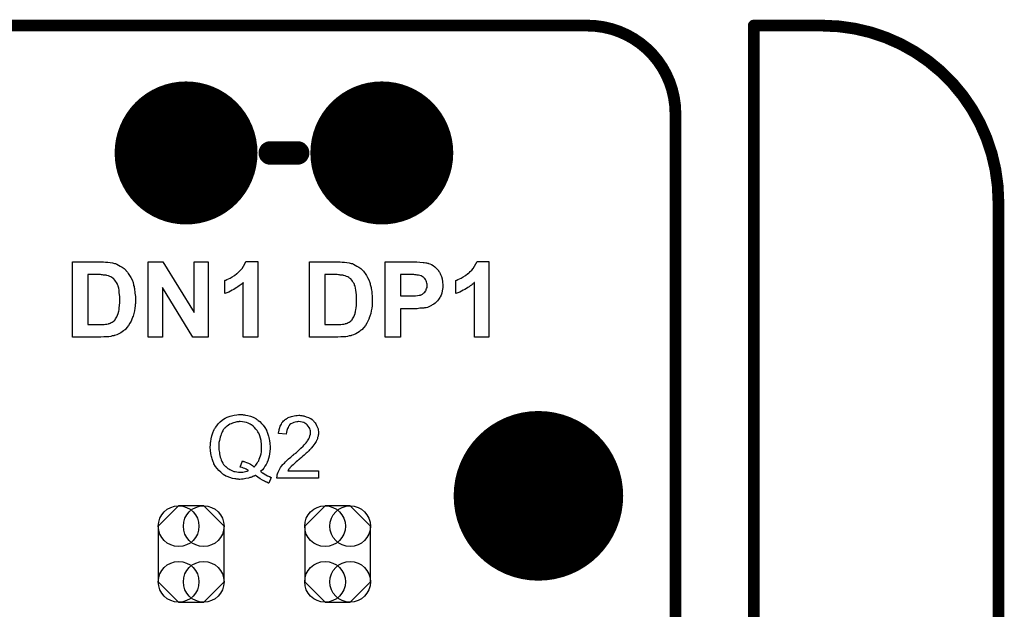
# Model space of a CAD drawing. Extents: x -0.07 to 0.95, y -0.15 to 2.1.
# Tile 19 of 19: x 0.45 to 0.95, y 1.8 to 2.1. Entities that reach past the tile are written whole.
import ezdxf

# ---------------------------------------------------------------- set-up
doc = ezdxf.new("R2010")
doc.units = 0
doc.layers.get('0').update_dxf_attribs({"linetype": 'CONTINUOUS'})
for name, color, linetype in [('gko', 6, 'CONTINUOUS'), ('gto', 2, 'CONTINUOUS'), ('gts', 1, 'CONTINUOUS')]:
    doc.layers.add(name, color=color, linetype=linetype)

# ---------------------------------------------------------------- blocks, each defined once
blk = doc.blocks.new('D34')
at = {"const_width": 0.003}
blk.add_lwpolyline([(-0.0015, 0, 1), (0.0015, 0, 1)], format="xyb", close=True, dxfattribs=at)
blk = doc.blocks.new('D32')
at = {"const_width": 0.006}
blk.add_lwpolyline([(-0.003, 0, 1), (0.003, 0, 1)], format="xyb", close=True, dxfattribs=at)
blk = doc.blocks.new('D66')
blk.add_lwpolyline([(0.0168, -0.0142), (0.0168, 0.0142), (0.0064, 0.0246), (-0.0064, 0.0246), (-0.0168, 0.0142), (-0.0168, -0.0142), (-0.0064, -0.0246), (0.0064, -0.0246)], close=True)
for centre in [(-0.0064, 0.0142), (0.0064, 0.0142), (-0.0064, -0.0142), (0.0064, -0.0142)]:
    blk.add_circle(centre, 0.0104)
blk = doc.blocks.new('D37')
at = {"const_width": 0.0365}
blk.add_lwpolyline([(-0.01825, 0, 1), (0.01825, 0, 1)], format="xyb", close=True, dxfattribs=at)
blk = doc.blocks.new('D39')
at = {"const_width": 0.0433}
blk.add_lwpolyline([(-0.02165, 0, 1), (0.02165, 0, 1)], format="xyb", close=True, dxfattribs=at)

msp = doc.modelspace()

# ---------------------------------------------------------------- linework, layer by layer
at = {"layer": 'gko', "color": 6, "const_width": 0.006}
for points in [[(0.16, 2.1), (0.74, 2.1)], [(0.825, 0.9764), (0.825, 2.1)], [(0.825, 2.1), (0.86, 2.1)], [(0.785, 2.055), (0.785, 2.055)], [(0.785, 2.055), (0.785, 2.055)], [(0.785, 1.06), (0.785, 2.055)], [(0.95, 2.01), (0.95, 2.01)], [(0.95, 2.01), (0.95, 2.01)], [(0.95, -0.05), (0.95, 2.01)]]:
    msp.add_lwpolyline(points, dxfattribs=at)
for points in [[(0.785, 2.055, 0.414214), (0.74, 2.1)], [(0.95, 2.01, 0.414214), (0.86, 2.1)]]:
    msp.add_lwpolyline(points, format="xyb", dxfattribs=at)
at = {"layer": 'gto', "color": 2, "const_width": 0.012}
msp.add_lwpolyline([(0.578, 2.035), (0.592, 2.035)], dxfattribs=at)
at = {"layer": 'gto', "color": 2}
for points in [[(0.4928, 1.9794), (0.4938, 1.9793), (0.495, 1.9792), (0.4962, 1.9791), (0.4974, 1.9789), (0.4984, 1.9786), (0.4985, 1.9786), (0.4986, 1.9786), (0.4988, 1.9785), (0.499, 1.9785), (0.4996, 1.9782), (0.5004, 1.9778), (0.5013, 1.9773), (0.5023, 1.9767), (0.5033, 1.976), (0.5042, 1.9751), (0.5042, 1.9751), (0.5043, 1.975), (0.5046, 1.9746), (0.505, 1.9741), (0.5055, 1.9734), (0.5061, 1.9725), (0.5067, 1.9714), (0.5074, 1.9702), (0.5079, 1.9689), (0.5079, 1.9688), (0.5079, 1.9687), (0.508, 1.9685), (0.5081, 1.9682), (0.5081, 1.9679), (0.5082, 1.9674), (0.5084, 1.9669), (0.5085, 1.9664), (0.5086, 1.9658), (0.5087, 1.965), (0.5089, 1.9643), (0.5089, 1.9635), (0.5091, 1.9618), (0.5091, 1.9598), (0.5091, 1.9598), (0.5091, 1.9596), (0.5091, 1.9594), (0.5091, 1.959), (0.5091, 1.9586), (0.5091, 1.9581), (0.509, 1.9576), (0.509, 1.957), (0.5089, 1.9557), (0.5086, 1.9544), (0.5083, 1.953), (0.5079, 1.9517), (0.5079, 1.9516), (0.5079, 1.9515), (0.5077, 1.9513), (0.5076, 1.9509), (0.5075, 1.9506), (0.5073, 1.9502), (0.5069, 1.9492), (0.5063, 1.9482), (0.5056, 1.947), (0.5048, 1.9459), (0.5038, 1.9448), (0.5037, 1.9447), (0.5034, 1.9445), (0.503, 1.9442), (0.5024, 1.9437), (0.5016, 1.9432), (0.5007, 1.9427), (0.4996, 1.9422), (0.4984, 1.9418), (0.4983, 1.9418), (0.4983, 1.9417), (0.4981, 1.9417), (0.4979, 1.9417), (0.4973, 1.9416), (0.4965, 1.9414), (0.4956, 1.9412), (0.4944, 1.9411), (0.493, 1.9411), (0.4915, 1.941), (0.477, 1.941), (0.477, 1.9794), (0.4923, 1.9794), (0.4928, 1.9794)], [(0.5463, 1.941), (0.5385, 1.941), (0.5229, 1.9663), (0.5229, 1.941), (0.5157, 1.941), (0.5157, 1.9794), (0.5232, 1.9794), (0.5391, 1.9535), (0.5391, 1.9794), (0.5463, 1.9794), (0.5463, 1.941)], [(0.5716, 1.941), (0.5642, 1.941), (0.5642, 1.9688), (0.5642, 1.9688), (0.5641, 1.9686), (0.5639, 1.9685), (0.5635, 1.9682), (0.5631, 1.9679), (0.5627, 1.9675), (0.5621, 1.9671), (0.5615, 1.9667), (0.5609, 1.9663), (0.5601, 1.9658), (0.5594, 1.9653), (0.5585, 1.9649), (0.5568, 1.964), (0.5548, 1.9633), (0.5548, 1.9699), (0.5548, 1.9699), (0.5549, 1.97), (0.555, 1.97), (0.5553, 1.9701), (0.5558, 1.9704), (0.5566, 1.9707), (0.5575, 1.9711), (0.5586, 1.9717), (0.5598, 1.9725), (0.561, 1.9734), (0.561, 1.9735), (0.5611, 1.9735), (0.5613, 1.9737), (0.5615, 1.9739), (0.5621, 1.9745), (0.5628, 1.9752), (0.5636, 1.9761), (0.5644, 1.9772), (0.5651, 1.9784), (0.5656, 1.9796), (0.5716, 1.9796), (0.5716, 1.941)], [(0.6138, 1.9794), (0.6148, 1.9793), (0.616, 1.9792), (0.6172, 1.9791), (0.6184, 1.9789), (0.6194, 1.9786), (0.6195, 1.9786), (0.6196, 1.9786), (0.6198, 1.9785), (0.62, 1.9785), (0.6206, 1.9782), (0.6214, 1.9778), (0.6223, 1.9773), (0.6233, 1.9767), (0.6243, 1.976), (0.6252, 1.9751), (0.6252, 1.9751), (0.6253, 1.975), (0.6256, 1.9746), (0.626, 1.9741), (0.6265, 1.9734), (0.6271, 1.9725), (0.6277, 1.9714), (0.6284, 1.9702), (0.6289, 1.9689), (0.6289, 1.9688), (0.6289, 1.9687), (0.629, 1.9685), (0.6291, 1.9682), (0.6291, 1.9679), (0.6292, 1.9674), (0.6294, 1.9669), (0.6295, 1.9664), (0.6296, 1.9658), (0.6297, 1.965), (0.6299, 1.9643), (0.6299, 1.9635), (0.6301, 1.9618), (0.6301, 1.9598), (0.6301, 1.9598), (0.6301, 1.9596), (0.6301, 1.9594), (0.6301, 1.959), (0.6301, 1.9586), (0.6301, 1.9581), (0.63, 1.9576), (0.63, 1.957), (0.6299, 1.9557), (0.6296, 1.9544), (0.6293, 1.953), (0.6289, 1.9517), (0.6289, 1.9516), (0.6289, 1.9515), (0.6287, 1.9513), (0.6286, 1.9509), (0.6285, 1.9506), (0.6283, 1.9502), (0.6279, 1.9492), (0.6273, 1.9482), (0.6266, 1.947), (0.6258, 1.9459), (0.6248, 1.9448), (0.6247, 1.9447), (0.6244, 1.9445), (0.624, 1.9442), (0.6234, 1.9437), (0.6226, 1.9432), (0.6217, 1.9427), (0.6206, 1.9422), (0.6194, 1.9418), (0.6193, 1.9418), (0.6193, 1.9417), (0.6191, 1.9417), (0.6189, 1.9417), (0.6183, 1.9416), (0.6175, 1.9414), (0.6166, 1.9412), (0.6154, 1.9411), (0.614, 1.9411), (0.6125, 1.941), (0.598, 1.941), (0.598, 1.9794), (0.6133, 1.9794), (0.6138, 1.9794)], [(0.6515, 1.9794), (0.6529, 1.9794), (0.6545, 1.9792), (0.6561, 1.9791), (0.6567, 1.9791), (0.6574, 1.979), (0.6579, 1.9789), (0.6584, 1.9788), (0.6584, 1.9788), (0.6586, 1.9787), (0.6587, 1.9787), (0.6589, 1.9786), (0.6595, 1.9784), (0.6603, 1.978), (0.6612, 1.9775), (0.6621, 1.9769), (0.663, 1.976), (0.6639, 1.975), (0.6639, 1.975), (0.664, 1.9749), (0.6641, 1.9747), (0.6642, 1.9745), (0.6644, 1.9742), (0.6646, 1.9739), (0.6648, 1.9735), (0.665, 1.973), (0.6654, 1.9719), (0.6658, 1.9707), (0.666, 1.9692), (0.6662, 1.9676), (0.6662, 1.9675), (0.6662, 1.9674), (0.6662, 1.9673), (0.6662, 1.967), (0.6661, 1.9667), (0.6661, 1.9663), (0.666, 1.9655), (0.6658, 1.9646), (0.6656, 1.9635), (0.6653, 1.9625), (0.6648, 1.9616), (0.6648, 1.9615), (0.6646, 1.9612), (0.6643, 1.9608), (0.6639, 1.9602), (0.6635, 1.9596), (0.6629, 1.959), (0.6623, 1.9584), (0.6615, 1.9578), (0.6614, 1.9578), (0.6612, 1.9576), (0.6608, 1.9574), (0.6603, 1.9571), (0.6597, 1.9568), (0.659, 1.9565), (0.6583, 1.9562), (0.6576, 1.956), (0.6574, 1.956), (0.6573, 1.9559), (0.6571, 1.9559), (0.6568, 1.9559), (0.6564, 1.9558), (0.656, 1.9558), (0.6555, 1.9558), (0.655, 1.9557), (0.6544, 1.9557), (0.6537, 1.9556), (0.653, 1.9555), (0.6522, 1.9555), (0.6514, 1.9555), (0.6445, 1.9555), (0.6445, 1.941), (0.6367, 1.941), (0.6367, 1.9794), (0.6509, 1.9794), (0.6515, 1.9794)], [(0.6897, 1.941), (0.6823, 1.941), (0.6823, 1.9688), (0.6822, 1.9688), (0.6821, 1.9686), (0.6819, 1.9685), (0.6816, 1.9682), (0.6812, 1.9679), (0.6808, 1.9675), (0.6802, 1.9671), (0.6796, 1.9667), (0.6789, 1.9663), (0.6782, 1.9658), (0.6774, 1.9653), (0.6766, 1.9649), (0.6748, 1.964), (0.6728, 1.9633), (0.6728, 1.9699), (0.6729, 1.9699), (0.6729, 1.97), (0.6731, 1.97), (0.6733, 1.9701), (0.6739, 1.9704), (0.6746, 1.9707), (0.6756, 1.9711), (0.6766, 1.9717), (0.6778, 1.9725), (0.679, 1.9734), (0.6791, 1.9735), (0.6792, 1.9735), (0.6794, 1.9737), (0.6796, 1.9739), (0.6802, 1.9745), (0.6809, 1.9752), (0.6816, 1.9761), (0.6824, 1.9772), (0.6831, 1.9784), (0.6837, 1.9796), (0.6897, 1.9796), (0.6897, 1.941)], [(0.4898, 1.9729), (0.4848, 1.9729), (0.4848, 1.9475), (0.4916, 1.9475), (0.4923, 1.9475), (0.4931, 1.9475), (0.4939, 1.9477), (0.4946, 1.9477), (0.4952, 1.9478), (0.4953, 1.9478), (0.4955, 1.9479), (0.4959, 1.948), (0.4963, 1.9482), (0.4968, 1.9484), (0.4973, 1.9487), (0.4978, 1.949), (0.4983, 1.9494), (0.4984, 1.9495), (0.4985, 1.9497), (0.4988, 1.9499), (0.499, 1.9503), (0.4993, 1.9508), (0.4997, 1.9514), (0.5, 1.9522), (0.5003, 1.9531), (0.5003, 1.9532), (0.5004, 1.9532), (0.5004, 1.9534), (0.5004, 1.9536), (0.5005, 1.9538), (0.5006, 1.9542), (0.5008, 1.955), (0.5009, 1.956), (0.501, 1.9571), (0.5011, 1.9586), (0.5011, 1.9601), (0.5011, 1.9602), (0.5011, 1.9604), (0.5011, 1.9606), (0.5011, 1.9609), (0.5011, 1.9613), (0.5011, 1.9617), (0.501, 1.9626), (0.5009, 1.9638), (0.5008, 1.9649), (0.5006, 1.966), (0.5003, 1.967), (0.5003, 1.967), (0.5003, 1.9671), (0.5001, 1.9674), (0.5, 1.9678), (0.4998, 1.9684), (0.4994, 1.9689), (0.499, 1.9695), (0.4986, 1.9701), (0.4981, 1.9707), (0.498, 1.9707), (0.4979, 1.9709), (0.4975, 1.9711), (0.4971, 1.9714), (0.4966, 1.9717), (0.496, 1.972), (0.4953, 1.9723), (0.4945, 1.9725), (0.4945, 1.9725), (0.4942, 1.9726), (0.4938, 1.9726), (0.4932, 1.9727), (0.4928, 1.9727), (0.4923, 1.9728), (0.4918, 1.9728), (0.4912, 1.9729), (0.4905, 1.9729), (0.4898, 1.9729)], [(0.6108, 1.9729), (0.6058, 1.9729), (0.6058, 1.9475), (0.6126, 1.9475), (0.6133, 1.9475), (0.6141, 1.9475), (0.6149, 1.9477), (0.6156, 1.9477), (0.6162, 1.9478), (0.6163, 1.9478), (0.6165, 1.9479), (0.6169, 1.948), (0.6173, 1.9482), (0.6178, 1.9484), (0.6183, 1.9487), (0.6188, 1.949), (0.6193, 1.9494), (0.6194, 1.9495), (0.6195, 1.9497), (0.6198, 1.9499), (0.62, 1.9503), (0.6203, 1.9508), (0.6207, 1.9514), (0.621, 1.9522), (0.6213, 1.9531), (0.6213, 1.9532), (0.6214, 1.9532), (0.6214, 1.9534), (0.6214, 1.9536), (0.6215, 1.9538), (0.6216, 1.9542), (0.6218, 1.955), (0.6219, 1.956), (0.622, 1.9571), (0.6221, 1.9586), (0.6221, 1.9601), (0.6221, 1.9602), (0.6221, 1.9604), (0.6221, 1.9606), (0.6221, 1.9609), (0.6221, 1.9613), (0.6221, 1.9617), (0.622, 1.9626), (0.6219, 1.9638), (0.6218, 1.9649), (0.6216, 1.966), (0.6213, 1.967), (0.6213, 1.967), (0.6213, 1.9671), (0.6211, 1.9674), (0.621, 1.9678), (0.6208, 1.9684), (0.6204, 1.9689), (0.62, 1.9695), (0.6196, 1.9701), (0.6191, 1.9707), (0.619, 1.9707), (0.6189, 1.9709), (0.6185, 1.9711), (0.6181, 1.9714), (0.6176, 1.9717), (0.617, 1.972), (0.6163, 1.9723), (0.6155, 1.9725), (0.6155, 1.9725), (0.6152, 1.9726), (0.6148, 1.9726), (0.6141, 1.9727), (0.6138, 1.9727), (0.6133, 1.9728), (0.6128, 1.9728), (0.6122, 1.9729), (0.6115, 1.9729), (0.6108, 1.9729)], [(0.6503, 1.9729), (0.6445, 1.9729), (0.6445, 1.962), (0.6498, 1.962), (0.6502, 1.962), (0.6512, 1.962), (0.6522, 1.9621), (0.6532, 1.9622), (0.6541, 1.9624), (0.6545, 1.9624), (0.6548, 1.9625), (0.6549, 1.9626), (0.6551, 1.9626), (0.6554, 1.9628), (0.6557, 1.963), (0.6561, 1.9633), (0.6565, 1.9636), (0.6569, 1.964), (0.6573, 1.9644), (0.6573, 1.9645), (0.6574, 1.9646), (0.6576, 1.9649), (0.6577, 1.9653), (0.6579, 1.9658), (0.6581, 1.9663), (0.6581, 1.9668), (0.6582, 1.9674), (0.6582, 1.9675), (0.6582, 1.9678), (0.6581, 1.9681), (0.658, 1.9686), (0.6578, 1.9692), (0.6576, 1.9698), (0.6573, 1.9704), (0.6569, 1.9709), (0.6568, 1.971), (0.6567, 1.9711), (0.6564, 1.9714), (0.6561, 1.9716), (0.6556, 1.972), (0.6551, 1.9722), (0.6544, 1.9725), (0.6538, 1.9726), (0.6537, 1.9726), (0.6535, 1.9727), (0.6531, 1.9727), (0.6526, 1.9728), (0.6518, 1.9728), (0.6513, 1.9729), (0.6508, 1.9729), (0.6503, 1.9729)], [(0.5634, 1.9015), (0.5638, 1.9015), (0.5642, 1.9014), (0.5648, 1.9013), (0.5653, 1.9012), (0.5665, 1.901), (0.5679, 1.9006), (0.5692, 1.9001), (0.5699, 1.8998), (0.5706, 1.8994), (0.5707, 1.8993), (0.5708, 1.8993), (0.571, 1.8992), (0.5712, 1.899), (0.5715, 1.8988), (0.5719, 1.8985), (0.5727, 1.8979), (0.5735, 1.897), (0.5744, 1.896), (0.5753, 1.8948), (0.576, 1.8935), (0.576, 1.8934), (0.5761, 1.8933), (0.5762, 1.8931), (0.5763, 1.8928), (0.5765, 1.8925), (0.5766, 1.892), (0.5768, 1.8915), (0.577, 1.891), (0.5771, 1.8904), (0.5773, 1.8897), (0.5775, 1.889), (0.5777, 1.8883), (0.5778, 1.8867), (0.5779, 1.885), (0.5779, 1.8849), (0.5779, 1.8848), (0.5779, 1.8846), (0.5779, 1.8843), (0.5779, 1.884), (0.5779, 1.8835), (0.5778, 1.8831), (0.5778, 1.8826), (0.5777, 1.8815), (0.5774, 1.8803), (0.5771, 1.8791), (0.5767, 1.8779), (0.5767, 1.8778), (0.5767, 1.8777), (0.5766, 1.8775), (0.5765, 1.8773), (0.5764, 1.8771), (0.5762, 1.8767), (0.5759, 1.876), (0.5753, 1.8751), (0.5747, 1.8742), (0.574, 1.8733), (0.5731, 1.8724), (0.5732, 1.8724), (0.5733, 1.8723), (0.5734, 1.8722), (0.5736, 1.872), (0.5739, 1.8718), (0.5742, 1.8717), (0.5749, 1.8712), (0.5757, 1.8707), (0.5766, 1.8702), (0.5776, 1.8698), (0.5785, 1.8694), (0.5773, 1.8665), (0.5772, 1.8665), (0.5771, 1.8665), (0.577, 1.8666), (0.5767, 1.8667), (0.5764, 1.8669), (0.576, 1.867), (0.5756, 1.8672), (0.5751, 1.8675), (0.5741, 1.868), (0.5729, 1.8687), (0.5717, 1.8695), (0.5704, 1.8704), (0.5704, 1.8704), (0.5703, 1.8703), (0.57, 1.8702), (0.5698, 1.8701), (0.5694, 1.87), (0.5691, 1.8698), (0.5686, 1.8696), (0.5681, 1.8694), (0.5675, 1.8693), (0.5669, 1.8691), (0.5656, 1.8688), (0.5641, 1.8685), (0.5633, 1.8685), (0.5625, 1.8684), (0.5621, 1.8684), (0.5618, 1.8685), (0.5614, 1.8685), (0.561, 1.8685), (0.5605, 1.8686), (0.5599, 1.8687), (0.5587, 1.8689), (0.5574, 1.8693), (0.556, 1.8698), (0.5553, 1.8701), (0.5546, 1.8705), (0.5546, 1.8706), (0.5545, 1.8706), (0.5543, 1.8707), (0.5541, 1.8709), (0.5538, 1.8711), (0.5534, 1.8714), (0.5527, 1.872), (0.5518, 1.8729), (0.5509, 1.8739), (0.55, 1.875), (0.5492, 1.8764), (0.5492, 1.8764), (0.5492, 1.8766), (0.5491, 1.8767), (0.549, 1.877), (0.5488, 1.8774), (0.5486, 1.8778), (0.5485, 1.8783), (0.5483, 1.8789), (0.5481, 1.8795), (0.548, 1.8801), (0.5478, 1.8808), (0.5476, 1.8816), (0.5474, 1.8832), (0.5473, 1.8849), (0.5473, 1.885), (0.5473, 1.8852), (0.5473, 1.8854), (0.5474, 1.8857), (0.5474, 1.8861), (0.5474, 1.8866), (0.5475, 1.8872), (0.5476, 1.8878), (0.5478, 1.8891), (0.5481, 1.8906), (0.5486, 1.8921), (0.5492, 1.8936), (0.5493, 1.8936), (0.5493, 1.8937), (0.5494, 1.8939), (0.5496, 1.8942), (0.5498, 1.8945), (0.55, 1.8949), (0.5507, 1.8958), (0.5514, 1.8967), (0.5524, 1.8977), (0.5534, 1.8986), (0.5547, 1.8995), (0.5547, 1.8995), (0.5549, 1.8996), (0.5551, 1.8997), (0.5553, 1.8998), (0.5557, 1.8999), (0.556, 1.9001), (0.5565, 1.9003), (0.557, 1.9005), (0.5576, 1.9007), (0.5582, 1.9009), (0.5595, 1.9012), (0.561, 1.9014), (0.5618, 1.9015), (0.5631, 1.9015), (0.5634, 1.9015)], [(0.5626, 1.8979), (0.5622, 1.8979), (0.5619, 1.8978), (0.5614, 1.8978), (0.561, 1.8977), (0.5605, 1.8976), (0.5599, 1.8974), (0.5593, 1.8973), (0.5587, 1.8971), (0.558, 1.8968), (0.5573, 1.8965), (0.5567, 1.8961), (0.556, 1.8956), (0.5554, 1.8952), (0.5548, 1.8946), (0.5547, 1.8945), (0.5546, 1.8944), (0.5545, 1.8943), (0.5543, 1.894), (0.554, 1.8937), (0.5538, 1.8932), (0.5535, 1.8927), (0.5533, 1.8922), (0.5529, 1.8915), (0.5527, 1.8908), (0.5524, 1.89), (0.5522, 1.8891), (0.552, 1.8882), (0.5518, 1.8872), (0.5517, 1.8861), (0.5517, 1.8849), (0.5517, 1.8848), (0.5517, 1.8846), (0.5517, 1.8843), (0.5517, 1.8839), (0.5518, 1.8834), (0.5519, 1.8828), (0.552, 1.8821), (0.5521, 1.8814), (0.5524, 1.8798), (0.5527, 1.8791), (0.553, 1.8783), (0.5533, 1.8775), (0.5537, 1.8767), (0.5542, 1.876), (0.5547, 1.8754), (0.5548, 1.8753), (0.5549, 1.8752), (0.5551, 1.875), (0.5553, 1.8749), (0.5556, 1.8746), (0.556, 1.8743), (0.5564, 1.874), (0.5569, 1.8737), (0.5574, 1.8734), (0.558, 1.8731), (0.5587, 1.8728), (0.5594, 1.8725), (0.5601, 1.8724), (0.5609, 1.8722), (0.5618, 1.8721), (0.5626, 1.872), (0.5631, 1.872), (0.5635, 1.8721), (0.564, 1.8721), (0.5647, 1.8722), (0.5654, 1.8724), (0.5662, 1.8726), (0.5669, 1.8729), (0.5668, 1.8729), (0.5666, 1.8731), (0.5662, 1.8733), (0.5657, 1.8736), (0.565, 1.8739), (0.5644, 1.8742), (0.5636, 1.8745), (0.5627, 1.8747), (0.5638, 1.8778), (0.5638, 1.8778), (0.564, 1.8777), (0.5642, 1.8777), (0.5644, 1.8776), (0.5647, 1.8775), (0.5651, 1.8773), (0.5659, 1.877), (0.5669, 1.8766), (0.5679, 1.8761), (0.5689, 1.8755), (0.5698, 1.8747), (0.5699, 1.8748), (0.57, 1.8749), (0.5702, 1.8751), (0.5704, 1.8754), (0.5707, 1.8757), (0.571, 1.8761), (0.5714, 1.8767), (0.5717, 1.8773), (0.5721, 1.8779), (0.5724, 1.8787), (0.5727, 1.8796), (0.573, 1.8804), (0.5733, 1.8815), (0.5735, 1.8825), (0.5735, 1.8837), (0.5736, 1.8849), (0.5736, 1.885), (0.5736, 1.8851), (0.5736, 1.8853), (0.5736, 1.8856), (0.5735, 1.8859), (0.5735, 1.8863), (0.5735, 1.8868), (0.5734, 1.8872), (0.5733, 1.8883), (0.573, 1.8895), (0.5727, 1.8906), (0.5723, 1.8917), (0.5723, 1.8918), (0.5722, 1.8919), (0.5721, 1.892), (0.572, 1.8922), (0.5717, 1.8927), (0.5713, 1.8934), (0.5707, 1.8941), (0.57, 1.8949), (0.5692, 1.8956), (0.5684, 1.8962), (0.5683, 1.8962), (0.5683, 1.8963), (0.5681, 1.8964), (0.5679, 1.8965), (0.5677, 1.8966), (0.5674, 1.8968), (0.5667, 1.8971), (0.5659, 1.8974), (0.5649, 1.8976), (0.5638, 1.8978), (0.5626, 1.8979)], [(0.5934, 1.901), (0.5937, 1.901), (0.5942, 1.901), (0.5947, 1.9009), (0.5952, 1.9008), (0.5964, 1.9004), (0.5976, 1.9), (0.5982, 1.8997), (0.5988, 1.8994), (0.5994, 1.899), (0.5999, 1.8985), (0.5999, 1.8985), (0.6, 1.8984), (0.6001, 1.8982), (0.6003, 1.898), (0.6005, 1.8978), (0.6008, 1.8975), (0.601, 1.8972), (0.6013, 1.8968), (0.6017, 1.8959), (0.6022, 1.8948), (0.6024, 1.8942), (0.6025, 1.8936), (0.6026, 1.8929), (0.6026, 1.8922), (0.6026, 1.8921), (0.6026, 1.8919), (0.6026, 1.8915), (0.6025, 1.891), (0.6024, 1.8905), (0.6022, 1.8898), (0.6021, 1.8891), (0.6018, 1.8884), (0.6017, 1.8883), (0.6016, 1.8881), (0.6014, 1.8877), (0.6012, 1.8872), (0.6008, 1.8867), (0.6003, 1.886), (0.5998, 1.8853), (0.5991, 1.8845), (0.599, 1.8844), (0.5988, 1.8841), (0.5986, 1.8839), (0.5984, 1.8837), (0.5981, 1.8834), (0.5977, 1.883), (0.5973, 1.8827), (0.5969, 1.8822), (0.5964, 1.8818), (0.5959, 1.8813), (0.5953, 1.8808), (0.5946, 1.8802), (0.5939, 1.8796), (0.5931, 1.8789), (0.5931, 1.8789), (0.593, 1.8788), (0.5928, 1.8786), (0.5926, 1.8785), (0.5923, 1.8782), (0.592, 1.8779), (0.5912, 1.8773), (0.5905, 1.8766), (0.5897, 1.8759), (0.5891, 1.8753), (0.5888, 1.8751), (0.5886, 1.8749), (0.5885, 1.8748), (0.5884, 1.8747), (0.5882, 1.8745), (0.588, 1.8742), (0.5877, 1.8739), (0.5875, 1.8736), (0.5869, 1.8728), (0.6027, 1.8728), (0.6027, 1.869), (0.5814, 1.869), (0.5814, 1.869), (0.5814, 1.8692), (0.5814, 1.8695), (0.5815, 1.8699), (0.5815, 1.8703), (0.5816, 1.8707), (0.5817, 1.8712), (0.5819, 1.8717), (0.5819, 1.8718), (0.582, 1.8718), (0.582, 1.8721), (0.5822, 1.8725), (0.5825, 1.8731), (0.5829, 1.8737), (0.5833, 1.8744), (0.5838, 1.8752), (0.5845, 1.876), (0.5845, 1.876), (0.5846, 1.8761), (0.5848, 1.8763), (0.5852, 1.8767), (0.5858, 1.8773), (0.5865, 1.878), (0.5874, 1.8789), (0.5885, 1.8798), (0.5896, 1.8808), (0.5897, 1.8808), (0.5899, 1.881), (0.5901, 1.8812), (0.5905, 1.8815), (0.5909, 1.8818), (0.5914, 1.8822), (0.5919, 1.8827), (0.5925, 1.8832), (0.5936, 1.8843), (0.5948, 1.8854), (0.5954, 1.886), (0.5959, 1.8865), (0.5963, 1.887), (0.5967, 1.8876), (0.5967, 1.8876), (0.5968, 1.8877), (0.5969, 1.8878), (0.597, 1.888), (0.5973, 1.8885), (0.5977, 1.8891), (0.598, 1.8898), (0.5983, 1.8906), (0.5985, 1.8915), (0.5986, 1.8923), (0.5986, 1.8924), (0.5986, 1.8924), (0.5985, 1.8927), (0.5985, 1.8931), (0.5984, 1.8937), (0.5982, 1.8943), (0.5978, 1.8949), (0.5974, 1.8956), (0.5969, 1.8962), (0.5968, 1.8963), (0.5966, 1.8965), (0.5962, 1.8968), (0.5957, 1.8971), (0.5951, 1.8974), (0.5943, 1.8976), (0.5935, 1.8978), (0.5925, 1.8979), (0.5922, 1.8979), (0.592, 1.8978), (0.5915, 1.8978), (0.5908, 1.8976), (0.5901, 1.8974), (0.5893, 1.8971), (0.5886, 1.8967), (0.5879, 1.8962), (0.5878, 1.8961), (0.5876, 1.8958), (0.5874, 1.8955), (0.5871, 1.8949), (0.5868, 1.8943), (0.5865, 1.8934), (0.5863, 1.8925), (0.5862, 1.8914), (0.5822, 1.8919), (0.5822, 1.8919), (0.5822, 1.892), (0.5822, 1.8923), (0.5823, 1.8926), (0.5824, 1.893), (0.5825, 1.8934), (0.5826, 1.8939), (0.5827, 1.8944), (0.5831, 1.8955), (0.5837, 1.8966), (0.584, 1.8972), (0.5844, 1.8977), (0.5848, 1.8982), (0.5853, 1.8987), (0.5853, 1.8987), (0.5854, 1.8988), (0.5856, 1.8989), (0.5858, 1.8991), (0.5861, 1.8992), (0.5864, 1.8994), (0.5868, 1.8997), (0.5872, 1.8999), (0.5877, 1.9001), (0.5883, 1.9004), (0.5889, 1.9005), (0.5895, 1.9007), (0.5902, 1.9009), (0.591, 1.901), (0.5917, 1.901), (0.5926, 1.9011), (0.593, 1.9011), (0.5934, 1.901)]]:
    msp.add_lwpolyline(points, dxfattribs=at)

# ---------------------------------------------------------------- block references
at = {"layer": 'gko'}
for p in [(0.74, 2.1), (0.74, 2.1), (0.825, 2.1), (0.825, 2.1), (0.86, 2.1), (0.86, 2.1), (0.785, 2.055), (0.785, 2.055), (0.785, 2.055), (0.785, 2.055), (0.95, 2.01), (0.95, 2.01), (0.95, 2.01), (0.95, 2.01)]:
    msp.add_blockref('D34', p, dxfattribs=at)
at = {"layer": 'gto'}
for p in [(0.578, 2.035), (0.592, 2.035)]:
    msp.add_blockref('D32', p, dxfattribs=at)
at = {"layer": 'gts'}
for name, p in [('D37', (0.535, 2.035)), ('D37', (0.635, 2.035)), ('D39', (0.715, 1.86)), ('D66', (0.5376, 1.8303)), ('D66', (0.6124, 1.8303))]:
    msp.add_blockref(name, p, dxfattribs=at)

doc.saveas('drawing.dxf')
